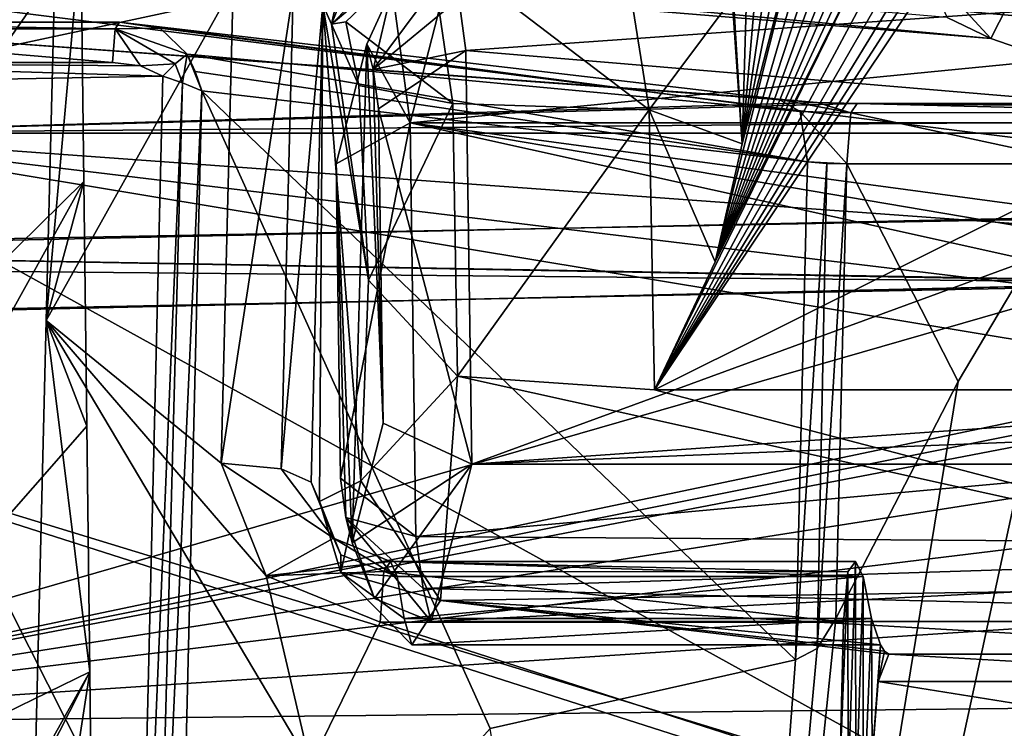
# Model space of a CAD drawing. Header units: millimetres. Extents: x -147 to 294, y -82 to 275.
# Tile 87 of 256: x 227.35 to 230.96, y 133.6 to 136.2. Entities that reach past the tile are written whole.
import ezdxf

# ---------------------------------------------------------------- set-up
doc = ezdxf.new("R2010")
doc.units = ezdxf.units.MM
doc.header["$LTSCALE"] = 67.506716
for name, color, linetype in [('1012', 7, 'CONTINUOUS'), ('1022', 7, 'CONTINUOUS'), ('1023', 7, 'CONTINUOUS'), ('1033', 7, 'CONTINUOUS'), ('1035', 7, 'CONTINUOUS'), ('1042', 7, 'CONTINUOUS'), ('1043', 7, 'CONTINUOUS'), ('1044', 7, 'CONTINUOUS'), ('1045', 7, 'CONTINUOUS'), ('1046', 7, 'CONTINUOUS'), ('1047', 7, 'CONTINUOUS'), ('1048', 7, 'CONTINUOUS'), ('1089', 7, 'CONTINUOUS'), ('1090', 7, 'CONTINUOUS'), ('1091', 7, 'CONTINUOUS'), ('1092', 7, 'CONTINUOUS'), ('1093', 7, 'CONTINUOUS'), ('1102', 7, 'CONTINUOUS'), ('1182', 7, 'CONTINUOUS'), ('1199', 7, 'CONTINUOUS'), ('1200', 7, 'CONTINUOUS'), ('3160', 7, 'CONTINUOUS'), ('3162', 7, 'CONTINUOUS'), ('3256', 7, 'CONTINUOUS'), ('3270', 7, 'CONTINUOUS'), ('3401', 7, 'CONTINUOUS'), ('3406', 7, 'CONTINUOUS'), ('3407', 7, 'CONTINUOUS'), ('3412', 7, 'CONTINUOUS'), ('3413', 7, 'CONTINUOUS'), ('3479', 7, 'CONTINUOUS'), ('3509', 7, 'CONTINUOUS'), ('3510', 7, 'CONTINUOUS'), ('3516', 7, 'CONTINUOUS'), ('3517', 7, 'CONTINUOUS'), ('3518', 7, 'CONTINUOUS'), ('3519', 7, 'CONTINUOUS'), ('3522', 7, 'CONTINUOUS'), ('3523', 7, 'CONTINUOUS'), ('3524', 7, 'CONTINUOUS'), ('3525', 7, 'CONTINUOUS'), ('3526', 7, 'CONTINUOUS'), ('3538', 7, 'CONTINUOUS'), ('3850', 7, 'CONTINUOUS'), ('3852', 7, 'CONTINUOUS'), ('3853', 7, 'CONTINUOUS'), ('3854', 7, 'CONTINUOUS'), ('3855', 7, 'CONTINUOUS'), ('779', 7, 'CONTINUOUS'), ('966', 7, 'CONTINUOUS'), ('967', 7, 'CONTINUOUS')]:
    doc.layers.add(name, color=color, linetype=linetype)

msp = doc.modelspace()

# ---------------------------------------------------------------- linework, layer by layer
at = {"layer": '1012', "linetype": 'CONTINUOUS'}
msp.add_3dface([(226.1989, 133.7276, -27.5522), (227.43, 132.9502, -27.0144), (226.8526, 133.3698, -27.6966), (226.1989, 133.7276, -27.5522)], dxfattribs=at)
at = {"layer": '1022', "linetype": 'CONTINUOUS'}
for points in [[(232.0989, 135.4898, -51.3636), (225.1132, 135.3587, -49.7493), (232.0988, 135.2338, -51.3641), (232.0989, 135.4898, -51.3636)], [(231.8743, 135.2353, -51.3396), (225.1132, 135.3587, -49.7493), (225.0114, 135.0968, -49.7112), (231.8743, 135.2353, -51.3396)], [(232.0988, 135.2338, -51.3641), (225.1132, 135.3587, -49.7493), (231.9866, 135.2346, -51.352), (232.0988, 135.2338, -51.3641)], [(231.9866, 135.2346, -51.352), (225.1132, 135.3587, -49.7493), (231.8743, 135.2353, -51.3396), (231.9866, 135.2346, -51.352)]]:
    msp.add_3dface(points, dxfattribs=at)
at = {"layer": '1023', "linetype": 'CONTINUOUS'}
for points in [[(228.4423, 138.7405, -50.744), (224.9092, 138.6337, -49.6939), (225.1132, 135.3587, -49.7493), (228.4423, 138.7405, -50.744)], [(228.4423, 138.7405, -50.744), (225.1132, 135.3587, -49.7493), (232.0989, 135.4898, -51.3636), (228.4423, 138.7405, -50.744)], [(232.0989, 135.4898, -51.3636), (232.0991, 136.6153, -51.3617), (228.4423, 138.7405, -50.744), (232.0989, 135.4898, -51.3636)]]:
    msp.add_3dface(points, dxfattribs=at)
at = {"layer": '1033', "linetype": 'CONTINUOUS'}
for points in [[(231.8211, 132.8089, -30.1456), (229.8333, 129.0468, -30.8096), (231.697, 135.8641, -30.1191), (231.8211, 132.8089, -30.1456)], [(231.697, 135.8641, -30.1191), (229.8333, 129.0468, -30.8096), (231.2672, 135.6742, -30.2174), (231.697, 135.8641, -30.1191)], [(231.2672, 135.6742, -30.2174), (229.8333, 129.0468, -30.8096), (230.7925, 134.8757, -30.3617), (231.2672, 135.6742, -30.2174)], [(230.7925, 134.8757, -30.3617), (229.8333, 129.0468, -30.8096), (230.3448, 134.006, -30.5261), (230.7925, 134.8757, -30.3617)], [(230.3448, 134.006, -30.5261), (229.8333, 129.0468, -30.8096), (230.2764, 133.8957, -30.5532), (230.3448, 134.006, -30.5261)], [(230.2764, 133.8957, -30.5532), (229.8333, 129.0468, -30.8096), (230.197, 133.8539, -30.584), (230.2764, 133.8957, -30.5532)], [(230.197, 133.8539, -30.584), (229.8333, 129.0468, -30.8096), (229.0767, 133.6019, -31.1119), (230.197, 133.8539, -30.584)]]:
    msp.add_3dface(points, dxfattribs=at)
at = {"layer": '1035', "linetype": 'CONTINUOUS'}
for points in [[(231.8211, 132.8089, -30.1456), (234.3458, 134.4748, -30.0247), (226.4347, 135.7877, -28.8869), (231.8211, 132.8089, -30.1456)], [(226.4347, 135.7877, -28.8869), (234.3458, 134.4748, -30.0247), (241.5995, 133.9568, -30.9088), (226.4347, 135.7877, -28.8869)], [(229.8333, 129.0468, -30.8096), (231.8211, 132.8089, -30.1456), (226.4347, 135.7877, -28.8869), (229.8333, 129.0468, -30.8096)], [(227.067, 133.9568, -29.3785), (229.8333, 129.0468, -30.8096), (226.4347, 135.7877, -28.8869), (227.067, 133.9568, -29.3785)], [(242.3202, 135.7877, -30.5596), (226.4347, 135.7877, -28.8869), (242.1171, 134.6476, -30.8029), (242.3202, 135.7877, -30.5596)], [(242.1171, 134.6476, -30.8029), (226.4347, 135.7877, -28.8869), (241.5995, 133.9568, -30.9088), (242.1171, 134.6476, -30.8029)], [(226.8707, 123.5342, -31.7774), (227.479, 123.5476, -31.8383), (227.067, 133.9568, -29.3785), (226.8707, 123.5342, -31.7774)], [(228.0921, 123.561, -31.8998), (229.8333, 129.0468, -30.8096), (227.067, 133.9568, -29.3785), (228.0921, 123.561, -31.8998)], [(227.479, 123.5476, -31.8383), (228.0921, 123.561, -31.8998), (227.067, 133.9568, -29.3785), (227.479, 123.5476, -31.8383)]]:
    msp.add_3dface(points, dxfattribs=at)
at = {"layer": '1042', "linetype": 'CONTINUOUS'}
for points in [[(226.2296, 136.0469, -30.8377), (227.8768, 135.9959, -31.0236), (226.0173, 135.9618, -30.8361), (226.2296, 136.0469, -30.8377)], [(227.7954, 136.0349, -31.0055), (227.8768, 135.9959, -31.0236), (226.2296, 136.0469, -30.8377), (227.7954, 136.0349, -31.0055)], [(227.6927, 136.0469, -30.9918), (227.7954, 136.0349, -31.0055), (226.2296, 136.0469, -30.8377), (227.6927, 136.0469, -30.9918)], [(227.8768, 135.9959, -31.0236), (227.7779, 131.8717, -32.0164), (226.0173, 135.9618, -30.8361), (227.8768, 135.9959, -31.0236)], [(226.0173, 135.9618, -30.8361), (227.7779, 131.8717, -32.0164), (225.9239, 135.7568, -30.8761), (226.0173, 135.9618, -30.8361)], [(227.7779, 131.8717, -32.0164), (226.9144, 127.968, -32.8751), (225.9239, 135.7568, -30.8761), (227.7779, 131.8717, -32.0164)]]:
    msp.add_3dface(points, dxfattribs=at)
at = {"layer": '1043', "linetype": 'CONTINUOUS'}
for points in [[(227.7779, 131.8717, -32.0164), (227.8768, 135.9959, -31.0236), (227.9495, 135.9718, -31.0279), (227.7779, 131.8717, -32.0164)], [(227.8463, 132.1158, -31.9577), (227.7779, 131.8717, -32.0164), (227.9495, 135.9718, -31.0279), (227.8463, 132.1158, -31.9577)], [(228.0198, 135.9421, -31.0152), (227.8463, 132.1158, -31.9577), (227.9495, 135.9718, -31.0279), (228.0198, 135.9421, -31.0152)], [(227.9329, 132.3228, -31.8865), (227.8463, 132.1158, -31.9577), (228.0198, 135.9421, -31.0152), (227.9329, 132.3228, -31.8865)]]:
    msp.add_3dface(points, dxfattribs=at)
at = {"layer": '1044', "linetype": 'CONTINUOUS'}
for points in [[(229.0767, 133.6019, -31.1119), (227.9329, 132.3228, -31.8865), (228.0198, 135.9421, -31.0152), (229.0767, 133.6019, -31.1119)], [(230.197, 133.8539, -30.584), (229.0767, 133.6019, -31.1119), (228.0198, 135.9421, -31.0152), (230.197, 133.8539, -30.584)], [(230.197, 133.8539, -30.584), (228.0198, 135.9421, -31.0152), (230.2409, 135.6823, -30.1439), (230.197, 133.8539, -30.584)]]:
    msp.add_3dface(points, dxfattribs=at)
at = {"layer": '1045', "linetype": 'CONTINUOUS'}
for points in [[(230.197, 133.8539, -30.584), (230.2409, 135.6823, -30.1439), (230.3116, 135.6763, -30.1255), (230.197, 133.8539, -30.584)], [(230.2764, 133.8957, -30.5532), (230.197, 133.8539, -30.584), (230.3116, 135.6763, -30.1255), (230.2764, 133.8957, -30.5532)], [(230.3849, 135.6742, -30.1245), (230.2764, 133.8957, -30.5532), (230.3116, 135.6763, -30.1255), (230.3849, 135.6742, -30.1245)], [(230.3448, 134.006, -30.5261), (230.2764, 133.8957, -30.5532), (230.3849, 135.6742, -30.1245), (230.3448, 134.006, -30.5261)]]:
    msp.add_3dface(points, dxfattribs=at)
at = {"layer": '1046', "linetype": 'CONTINUOUS'}
for points in [[(230.7925, 134.8757, -30.3617), (230.3448, 134.006, -30.5261), (230.3849, 135.6742, -30.1245), (230.7925, 134.8757, -30.3617)], [(231.2672, 135.6742, -30.2174), (230.7925, 134.8757, -30.3617), (230.3849, 135.6742, -30.1245), (231.2672, 135.6742, -30.2174)]]:
    msp.add_3dface(points, dxfattribs=at)
at = {"layer": '1047', "linetype": 'CONTINUOUS'}
for points in [[(230.4226, 135.8956, -29.7659), (231.697, 135.8641, -30.1191), (230.3994, 135.862, -29.9862), (230.4226, 135.8956, -29.7659)], [(232.5699, 135.8956, -29.992), (231.697, 135.8641, -30.1191), (230.4226, 135.8956, -29.7659), (232.5699, 135.8956, -29.992)], [(231.2672, 135.6742, -30.2174), (230.3849, 135.6742, -30.1245), (230.3994, 135.862, -29.9862), (231.2672, 135.6742, -30.2174)], [(231.697, 135.8641, -30.1191), (231.2672, 135.6742, -30.2174), (230.3994, 135.862, -29.9862), (231.697, 135.8641, -30.1191)]]:
    msp.add_3dface(points, dxfattribs=at)
at = {"layer": '1048', "linetype": 'CONTINUOUS'}
for points in [[(226.2548, 136.1945, -30.5986), (226.4347, 135.7877, -28.8869), (230.2761, 135.8997, -29.768), (226.2548, 136.1945, -30.5986)], [(227.7179, 136.1945, -30.7527), (226.2548, 136.1945, -30.5986), (230.1346, 135.9118, -29.8046), (227.7179, 136.1945, -30.7527)], [(230.1346, 135.9118, -29.8046), (226.2548, 136.1945, -30.5986), (230.2761, 135.8997, -29.768), (230.1346, 135.9118, -29.8046)], [(226.4347, 135.7877, -28.8869), (230.4226, 135.8956, -29.7659), (230.2761, 135.8997, -29.768), (226.4347, 135.7877, -28.8869)], [(226.4347, 135.7877, -28.8869), (234.3482, 135.8539, -30.0018), (230.4226, 135.8956, -29.7659), (226.4347, 135.7877, -28.8869)], [(234.3482, 135.8539, -30.0018), (233.4594, 135.8643, -29.9527), (230.4226, 135.8956, -29.7659), (234.3482, 135.8539, -30.0018)], [(233.4594, 135.8643, -29.9527), (232.5699, 135.8956, -29.992), (230.4226, 135.8956, -29.7659), (233.4594, 135.8643, -29.9527)], [(234.3482, 135.8539, -30.0018), (226.4347, 135.7877, -28.8869), (242.3202, 135.7877, -30.5596), (234.3482, 135.8539, -30.0018)]]:
    msp.add_3dface(points, dxfattribs=at)
at = {"layer": '1089', "linetype": 'CONTINUOUS'}
for points in [[(227.6927, 136.0469, -30.9918), (226.2296, 136.0469, -30.8377), (226.239, 136.1703, -30.7485), (227.6927, 136.0469, -30.9918)], [(226.239, 136.1703, -30.7485), (226.2548, 136.1945, -30.5986), (227.7021, 136.1703, -30.9025), (226.239, 136.1703, -30.7485)], [(227.6927, 136.0469, -30.9918), (226.239, 136.1703, -30.7485), (227.7021, 136.1703, -30.9025), (227.6927, 136.0469, -30.9918)], [(226.2548, 136.1945, -30.5986), (227.7179, 136.1945, -30.7527), (227.7021, 136.1703, -30.9025), (226.2548, 136.1945, -30.5986)]]:
    msp.add_3dface(points, dxfattribs=at)
at = {"layer": '1090', "linetype": 'CONTINUOUS'}
for points in [[(227.7954, 136.0349, -31.0055), (227.6927, 136.0469, -30.9918), (227.7021, 136.1703, -30.9025), (227.7954, 136.0349, -31.0055)], [(227.7021, 136.1703, -30.9025), (227.7179, 136.1945, -30.7527), (227.8672, 136.1726, -30.8687), (227.7021, 136.1703, -30.9025)], [(227.966, 136.0772, -30.9674), (227.7021, 136.1703, -30.9025), (227.8672, 136.1726, -30.8687), (227.966, 136.0772, -30.9674)], [(227.7954, 136.0349, -31.0055), (227.7021, 136.1703, -30.9025), (227.9228, 136.042, -31.0054), (227.7954, 136.0349, -31.0055)], [(227.9228, 136.042, -31.0054), (227.7021, 136.1703, -30.9025), (227.966, 136.0772, -30.9674), (227.9228, 136.042, -31.0054)], [(227.8768, 135.9959, -31.0236), (227.7954, 136.0349, -31.0055), (227.9228, 136.042, -31.0054), (227.8768, 135.9959, -31.0236)]]:
    msp.add_3dface(points, dxfattribs=at)
at = {"layer": '1091', "linetype": 'CONTINUOUS'}
for points in [[(227.9495, 135.9718, -31.0279), (227.9228, 136.042, -31.0054), (227.966, 136.0772, -30.9674), (227.9495, 135.9718, -31.0279)], [(228.0198, 135.9421, -31.0152), (227.9495, 135.9718, -31.0279), (227.966, 136.0772, -30.9674), (228.0198, 135.9421, -31.0152)], [(228.0198, 135.9421, -31.0152), (227.966, 136.0772, -30.9674), (227.9955, 136.0138, -30.9988), (228.0198, 135.9421, -31.0152)], [(227.9495, 135.9718, -31.0279), (227.8768, 135.9959, -31.0236), (227.9228, 136.042, -31.0054), (227.9495, 135.9718, -31.0279)]]:
    msp.add_3dface(points, dxfattribs=at)
at = {"layer": '1092', "linetype": 'CONTINUOUS'}
for points in [[(227.7179, 136.1945, -30.7527), (230.1346, 135.9118, -29.8046), (230.2138, 135.8669, -30.0199), (227.7179, 136.1945, -30.7527)], [(227.8672, 136.1726, -30.8687), (227.7179, 136.1945, -30.7527), (230.2138, 135.8669, -30.0199), (227.8672, 136.1726, -30.8687)], [(227.966, 136.0772, -30.9674), (227.8672, 136.1726, -30.8687), (230.2138, 135.8669, -30.0199), (227.966, 136.0772, -30.9674)], [(227.966, 136.0772, -30.9674), (230.2409, 135.6823, -30.1439), (227.9955, 136.0138, -30.9988), (227.966, 136.0772, -30.9674)], [(230.2409, 135.6823, -30.1439), (227.966, 136.0772, -30.9674), (230.2138, 135.8669, -30.0199), (230.2409, 135.6823, -30.1439)], [(230.2409, 135.6823, -30.1439), (228.0198, 135.9421, -31.0152), (227.9955, 136.0138, -30.9988), (230.2409, 135.6823, -30.1439)]]:
    msp.add_3dface(points, dxfattribs=at)
at = {"layer": '1093', "linetype": 'CONTINUOUS'}
for points in [[(230.3994, 135.862, -29.9862), (230.1346, 135.9118, -29.8046), (230.2761, 135.8997, -29.768), (230.3994, 135.862, -29.9862)], [(230.1346, 135.9118, -29.8046), (230.3994, 135.862, -29.9862), (230.2138, 135.8669, -30.0199), (230.1346, 135.9118, -29.8046)], [(230.4226, 135.8956, -29.7659), (230.3994, 135.862, -29.9862), (230.2761, 135.8997, -29.768), (230.4226, 135.8956, -29.7659)], [(230.3849, 135.6742, -30.1245), (230.2409, 135.6823, -30.1439), (230.2138, 135.8669, -30.0199), (230.3849, 135.6742, -30.1245)], [(230.3994, 135.862, -29.9862), (230.3849, 135.6742, -30.1245), (230.2138, 135.8669, -30.0199), (230.3994, 135.862, -29.9862)], [(230.2409, 135.6823, -30.1439), (230.3849, 135.6742, -30.1245), (230.3116, 135.6763, -30.1255), (230.2409, 135.6823, -30.1439)]]:
    msp.add_3dface(points, dxfattribs=at)
at = {"layer": '1102', "linetype": 'CONTINUOUS'}
for points in [[(231.8743, 135.2353, -51.3396), (225.0114, 135.0968, -49.7112), (231.802, 133.0199, -51.3352), (231.8743, 135.2353, -51.3396)], [(225.0114, 135.0968, -49.7112), (224.888, 128.37, -49.6451), (231.5015, 128.6408, -51.3064), (225.0114, 135.0968, -49.7112)], [(225.0114, 135.0968, -49.7112), (231.5015, 128.6408, -51.3064), (231.5021, 133.0188, -51.2989), (225.0114, 135.0968, -49.7112)], [(231.802, 133.0199, -51.3352), (225.0114, 135.0968, -49.7112), (231.5021, 133.0188, -51.2989), (231.802, 133.0199, -51.3352)]]:
    msp.add_3dface(points, dxfattribs=at)
at = {"layer": '1182', "linetype": 'CONTINUOUS'}
for points in [[(231.6499, 135.2388, -53.3269), (227.4728, 38.901, -52.5314), (223.5, 135.0511, -51.271), (231.6499, 135.2388, -53.3269)], [(231.7696, 135.2381, -53.3402), (227.4728, 38.901, -52.5314), (231.6499, 135.2388, -53.3269), (231.7696, 135.2381, -53.3402)], [(231.8893, 135.2373, -53.3531), (227.4728, 38.901, -52.5314), (231.7696, 135.2381, -53.3402), (231.8893, 135.2373, -53.3531)], [(231.889, 133.4929, -53.3561), (227.4728, 38.901, -52.5314), (231.8893, 135.2373, -53.3531), (231.889, 133.4929, -53.3561)], [(227.4728, 38.901, -52.5314), (223.5119, 38.8984, -50.6271), (223.5, 135.0511, -51.271), (227.4728, 38.901, -52.5314)]]:
    msp.add_3dface(points, dxfattribs=at)
at = {"layer": '1199', "linetype": 'CONTINUOUS'}
for points in [[(222.5688, 138.5321, -50.9133), (231.89, 138.7724, -53.3469), (223.6096, 135.3136, -51.3159), (222.5688, 138.5321, -50.9133)], [(223.6096, 135.3136, -51.3159), (231.89, 138.7724, -53.3469), (231.8897, 137.0878, -53.3499), (223.6096, 135.3136, -51.3159)], [(231.8894, 135.4933, -53.3526), (223.6096, 135.3136, -51.3159), (231.8897, 137.0878, -53.3499), (231.8894, 135.4933, -53.3526)]]:
    msp.add_3dface(points, dxfattribs=at)
at = {"layer": '1200', "linetype": 'CONTINUOUS'}
for points in [[(231.6499, 135.2388, -53.3269), (223.6096, 135.3136, -51.3159), (231.8894, 135.4933, -53.3526), (231.6499, 135.2388, -53.3269)], [(231.6499, 135.2388, -53.3269), (223.5, 135.0511, -51.271), (223.6096, 135.3136, -51.3159), (231.6499, 135.2388, -53.3269)]]:
    msp.add_3dface(points, dxfattribs=at)
at = {"layer": '3160', "linetype": 'CONTINUOUS'}
for points in [[(227.0745, 136.8537, -27.6217), (227.5765, 136.5096, -27.4517), (224.544, 134.4883, -27.7202), (227.0745, 136.8537, -27.6217)], [(224.544, 134.4883, -27.7202), (227.5765, 136.5096, -27.4517), (225.0041, 134.06, -27.5438), (224.544, 134.4883, -27.7202)], [(225.0041, 134.06, -27.5438), (227.5765, 136.5096, -27.4517), (225.5525, 133.6043, -27.3427), (225.0041, 134.06, -27.5438)], [(225.5525, 133.6043, -27.3427), (227.5765, 136.5096, -27.4517), (227.5878, 135.61, -27.2825), (225.5525, 133.6043, -27.3427)], [(226.2117, 133.1274, -27.1169), (225.5525, 133.6043, -27.3427), (227.5878, 135.61, -27.2825), (226.2117, 133.1274, -27.1169)], [(227.5988, 134.712, -27.117), (226.2117, 133.1274, -27.1169), (227.5878, 135.61, -27.2825), (227.5988, 134.712, -27.117)], [(227.6094, 133.8102, -26.9552), (226.2117, 133.1274, -27.1169), (227.5988, 134.712, -27.117), (227.6094, 133.8102, -26.9552)], [(227.0125, 132.6382, -26.869), (226.2117, 133.1274, -27.1169), (227.6094, 133.8102, -26.9552), (227.0125, 132.6382, -26.869)], [(227.6196, 132.8995, -26.7974), (227.0125, 132.6382, -26.869), (227.6094, 133.8102, -26.9552), (227.6196, 132.8995, -26.7974)]]:
    msp.add_3dface(points, dxfattribs=at)
at = {"layer": '3162', "linetype": 'CONTINUOUS'}
for points in [[(227.5765, 136.5096, -27.4517), (227.4904, 136.7547, -28.4403), (227.4494, 135.0999, -28.8292), (227.5765, 136.5096, -27.4517)], [(227.5878, 135.61, -27.2825), (227.5765, 136.5096, -27.4517), (227.4494, 135.0999, -28.8292), (227.5878, 135.61, -27.2825)], [(227.5988, 134.712, -27.117), (227.5878, 135.61, -27.2825), (227.4494, 135.0999, -28.8292), (227.5988, 134.712, -27.117)], [(227.4084, 133.4522, -29.2191), (227.6094, 133.8102, -26.9552), (227.4494, 135.0999, -28.8292), (227.4084, 133.4522, -29.2191)], [(227.6094, 133.8102, -26.9552), (227.5988, 134.712, -27.117), (227.4494, 135.0999, -28.8292), (227.6094, 133.8102, -26.9552)], [(227.5129, 133.1814, -28.0214), (227.6094, 133.8102, -26.9552), (227.4084, 133.4522, -29.2191), (227.5129, 133.1814, -28.0214)], [(227.6196, 132.8995, -26.7974), (227.6094, 133.8102, -26.9552), (227.5129, 133.1814, -28.0214), (227.6196, 132.8995, -26.7974)]]:
    msp.add_3dface(points, dxfattribs=at)
at = {"layer": '3256', "linetype": 'CONTINUOUS'}
for points in [[(222.8392, 136.8851, -26.9854), (222.8952, 136.7908, -26.9624), (230.9129, 136.1347, -24.7715), (222.8392, 136.8851, -26.9854)], [(230.7531, 136.2113, -24.7867), (222.8392, 136.8851, -26.9854), (230.9129, 136.1347, -24.7715), (230.7531, 136.2113, -24.7867)], [(222.8952, 136.7908, -26.9624), (225.705, 133.6187, -25.8615), (232.5113, 135.5808, -24.6857), (222.8952, 136.7908, -26.9624)], [(230.9129, 136.1347, -24.7715), (222.8952, 136.7908, -26.9624), (232.5113, 135.5808, -24.6857), (230.9129, 136.1347, -24.7715)], [(232.5113, 135.5808, -24.6857), (225.705, 133.6187, -25.8615), (234.1418, 135.3887, -24.7277), (232.5113, 135.5808, -24.6857)], [(234.1418, 135.3887, -24.7277), (225.705, 133.6187, -25.8615), (234.5197, 135.3864, -24.7566), (234.1418, 135.3887, -24.7277)], [(225.705, 133.6187, -25.8615), (234.8967, 135.3854, -24.7927), (234.5197, 135.3864, -24.7566), (225.705, 133.6187, -25.8615)], [(234.897, 135.0608, -24.7899), (234.8967, 135.3854, -24.7927), (225.705, 133.6187, -25.8615), (234.897, 135.0608, -24.7899)], [(234.8973, 134.7371, -24.7868), (234.897, 135.0608, -24.7899), (225.705, 133.6187, -25.8615), (234.8973, 134.7371, -24.7868)], [(234.8978, 134.2258, -24.7817), (234.8973, 134.7371, -24.7868), (225.705, 133.6187, -25.8615), (234.8978, 134.2258, -24.7817)], [(234.8984, 133.7181, -24.7759), (234.8978, 134.2258, -24.7817), (225.705, 133.6187, -25.8615), (234.8984, 133.7181, -24.7759)], [(229.3065, 131.7872, -24.9394), (234.8984, 133.7181, -24.7759), (225.705, 133.6187, -25.8615), (229.3065, 131.7872, -24.9394)], [(234.8994, 132.9645, -24.767), (234.8984, 133.7181, -24.7759), (229.3065, 131.7872, -24.9394), (234.8994, 132.9645, -24.767)]]:
    msp.add_3dface(points, dxfattribs=at)
at = {"layer": '3270', "linetype": 'CONTINUOUS'}
for points in [[(229.3065, 131.7872, -24.9394), (222.8952, 136.7908, -26.9624), (222.7857, 136.699, -27.0746), (229.3065, 131.7872, -24.9394)], [(229.3065, 131.7872, -24.9394), (225.705, 133.6187, -25.8615), (222.8952, 136.7908, -26.9624), (229.3065, 131.7872, -24.9394)], [(222.7614, 136.6437, -27.2435), (229.2645, 131.5662, -25.0522), (222.7857, 136.699, -27.0746), (222.7614, 136.6437, -27.2435)], [(229.2645, 131.5662, -25.0522), (229.3065, 131.7872, -24.9394), (222.7857, 136.699, -27.0746), (229.2645, 131.5662, -25.0522)], [(229.2645, 131.5662, -25.0522), (222.7614, 136.6437, -27.2435), (224.0334, 134.8834, -26.7494), (229.2645, 131.5662, -25.0522)], [(229.2645, 131.5662, -25.0522), (224.0334, 134.8834, -26.7494), (225.6609, 133.3441, -26.1687), (229.2645, 131.5662, -25.0522)]]:
    msp.add_3dface(points, dxfattribs=at)
at = {"layer": '3401', "linetype": 'CONTINUOUS'}
for points in [[(230.0387, 137.04, -26.0459), (230.1108, 137.0004, -26.0645), (230.0012, 135.7477, -26.4023), (230.0387, 137.04, -26.0459)], [(230.1108, 137.0004, -26.0645), (230.178, 136.9643, -26.0816), (230.0012, 135.7477, -26.4023), (230.1108, 137.0004, -26.0645)], [(230.178, 136.9643, -26.0816), (230.2407, 136.9314, -26.0974), (230.0012, 135.7477, -26.4023), (230.178, 136.9643, -26.0816)], [(230.2407, 136.9314, -26.0974), (230.2992, 136.9014, -26.1119), (230.0012, 135.7477, -26.4023), (230.2407, 136.9314, -26.0974)], [(230.2992, 136.9014, -26.1119), (230.3538, 136.874, -26.1253), (229.9018, 135.3147, -26.5125), (230.2992, 136.9014, -26.1119)], [(230.0012, 135.7477, -26.4023), (230.2992, 136.9014, -26.1119), (229.9018, 135.3147, -26.5125), (230.0012, 135.7477, -26.4023)], [(230.3538, 136.874, -26.1253), (230.4047, 136.8488, -26.1377), (229.9018, 135.3147, -26.5125), (230.3538, 136.874, -26.1253)], [(230.4047, 136.8488, -26.1377), (230.4522, 136.8258, -26.1491), (229.9018, 135.3147, -26.5125), (230.4047, 136.8488, -26.1377)], [(230.4522, 136.8258, -26.1491), (230.4964, 136.8047, -26.1597), (229.9018, 135.3147, -26.5125), (230.4522, 136.8258, -26.1491)], [(230.4964, 136.8047, -26.1597), (230.5377, 136.7853, -26.1694), (229.9018, 135.3147, -26.5125), (230.4964, 136.8047, -26.1597)], [(230.5377, 136.7853, -26.1694), (230.5762, 136.7675, -26.1784), (229.9018, 135.3147, -26.5125), (230.5377, 136.7853, -26.1694)], [(230.6121, 136.7512, -26.1868), (230.6829, 136.7195, -26.203), (229.6792, 134.8447, -26.6202), (230.6121, 136.7512, -26.1868)], [(229.9018, 135.3147, -26.5125), (230.6121, 136.7512, -26.1868), (229.6792, 134.8447, -26.6202), (229.9018, 135.3147, -26.5125)], [(230.5762, 136.7675, -26.1784), (230.6121, 136.7512, -26.1868), (229.9018, 135.3147, -26.5125), (230.5762, 136.7675, -26.1784)], [(230.6829, 136.7195, -26.203), (230.7436, 136.693, -26.2168), (229.6792, 134.8447, -26.6202), (230.6829, 136.7195, -26.203)], [(230.7436, 136.693, -26.2168), (230.7956, 136.6708, -26.2285), (229.6792, 134.8447, -26.6202), (230.7436, 136.693, -26.2168)], [(230.7956, 136.6708, -26.2285), (230.8402, 136.6521, -26.2384), (229.6792, 134.8447, -26.6202), (230.7956, 136.6708, -26.2285)], [(230.8402, 136.6521, -26.2384), (230.8785, 136.6363, -26.2468), (229.6792, 134.8447, -26.6202), (230.8402, 136.6521, -26.2384)], [(230.8785, 136.6363, -26.2468), (232.3734, 136.19, -26.5287), (229.6792, 134.8447, -26.6202), (230.8785, 136.6363, -26.2468)], [(229.6792, 134.8447, -26.6202), (232.3734, 136.19, -26.5287), (232.4905, 134.8447, -26.9162), (229.6792, 134.8447, -26.6202)], [(236.5919, 134.1245, -27.5489), (236.5559, 132.8531, -27.8996), (230.0755, 130.942, -27.7502), (236.5919, 134.1245, -27.5489)], [(232.627, 132.8531, -27.4859), (236.5919, 134.1245, -27.5489), (230.0755, 130.942, -27.7502), (232.627, 132.8531, -27.4859)]]:
    msp.add_3dface(points, dxfattribs=at)
at = {"layer": '3406', "linetype": 'CONTINUOUS'}
msp.add_3dface([(230.9129, 136.1347, -24.7715), (232.5113, 135.5808, -24.6857), (230.9736, 136.2547, -24.817), (230.9129, 136.1347, -24.7715)], dxfattribs=at)
at = {"layer": '3407', "linetype": 'CONTINUOUS'}
for points in [[(230.7531, 136.2113, -24.7867), (230.9129, 136.1347, -24.7715), (230.6625, 136.4077, -24.8461), (230.7531, 136.2113, -24.7867)], [(230.9129, 136.1347, -24.7715), (230.9736, 136.2547, -24.817), (230.6625, 136.4077, -24.8461), (230.9129, 136.1347, -24.7715)]]:
    msp.add_3dface(points, dxfattribs=at)
at = {"layer": '3412', "linetype": 'CONTINUOUS'}
for points in [[(230.0387, 137.04, -26.0459), (230.0012, 135.7477, -26.4023), (229.906, 137.3346, -27.2065), (230.0387, 137.04, -26.0459)], [(229.906, 137.3346, -27.2065), (230.0012, 135.7477, -26.4023), (229.9641, 136.2815, -26.7177), (229.906, 137.3346, -27.2065)]]:
    msp.add_3dface(points, dxfattribs=at)
at = {"layer": '3413', "linetype": 'CONTINUOUS'}
for points in [[(229.5628, 136.4883, -27.5853), (229.9641, 136.2815, -26.7177), (229.6606, 135.8733, -26.7553), (229.5628, 136.4883, -27.5853)], [(229.9641, 136.2815, -26.7177), (230.0012, 135.7477, -26.4023), (229.6606, 135.8733, -26.7553), (229.9641, 136.2815, -26.7177)], [(230.0012, 135.7477, -26.4023), (229.9018, 135.3147, -26.5125), (229.6606, 135.8733, -26.7553), (230.0012, 135.7477, -26.4023)], [(229.9018, 135.3147, -26.5125), (229.6792, 134.8447, -26.6202), (229.6606, 135.8733, -26.7553), (229.9018, 135.3147, -26.5125)]]:
    msp.add_3dface(points, dxfattribs=at)
at = {"layer": '3479', "linetype": 'CONTINUOUS'}
for points in [[(227.4494, 135.0999, -28.8292), (227.4904, 136.7547, -28.4403), (228.1348, 136.3277, -28.6096), (227.4494, 135.0999, -28.8292)], [(228.0914, 134.576, -29.0214), (227.4494, 135.0999, -28.8292), (228.1348, 136.3277, -28.6096), (228.0914, 134.576, -29.0214)], [(227.4084, 133.4522, -29.2191), (227.4494, 135.0999, -28.8292), (228.4188, 133.4681, -29.3198), (227.4084, 133.4522, -29.2191)], [(228.256, 134.1631, -29.1369), (227.4494, 135.0999, -28.8292), (228.0914, 134.576, -29.0214), (228.256, 134.1631, -29.1369)], [(227.4494, 135.0999, -28.8292), (228.256, 134.1631, -29.1369), (228.4188, 133.4681, -29.3198), (227.4494, 135.0999, -28.8292)], [(228.256, 134.1631, -29.1369), (228.6737, 133.9921, -29.2215), (228.4188, 133.4681, -29.3198), (228.256, 134.1631, -29.1369)], [(228.6737, 133.9921, -29.2215), (230.3595, 133.4491, -29.5281), (228.4188, 133.4681, -29.3198), (228.6737, 133.9921, -29.2215)], [(230.3729, 133.9921, -29.4005), (230.3595, 133.4491, -29.5281), (228.6737, 133.9921, -29.2215), (230.3729, 133.9921, -29.4005)]]:
    msp.add_3dface(points, dxfattribs=at)
at = {"layer": '3509', "linetype": 'CONTINUOUS'}
for points in [[(230.5382, 133.8752, -28.0552), (232.2919, 133.7748, -28.5657), (230.4992, 133.7745, -28.3767), (230.5382, 133.8752, -28.0552)], [(232.3289, 133.8752, -28.2438), (232.2919, 133.7748, -28.5657), (230.5382, 133.8752, -28.0552), (232.3289, 133.8752, -28.2438)], [(230.4992, 133.7745, -28.3767), (232.2713, 133.4908, -28.7499), (230.4778, 133.4908, -28.5611), (230.4992, 133.7745, -28.3767)], [(232.2919, 133.7748, -28.5657), (232.2713, 133.4908, -28.7499), (230.4992, 133.7745, -28.3767), (232.2919, 133.7748, -28.5657)]]:
    msp.add_3dface(points, dxfattribs=at)
at = {"layer": '3510', "linetype": 'CONTINUOUS'}
for points in [[(229.5628, 136.4883, -27.5853), (229.6606, 135.8733, -26.7553), (228.8538, 136.4883, -27.5106), (229.5628, 136.4883, -27.5853)], [(228.8538, 136.4883, -27.5106), (229.6606, 135.8733, -26.7553), (228.9399, 135.8959, -26.6931), (228.8538, 136.4883, -27.5106)], [(228.9399, 135.8959, -26.6931), (229.6606, 135.8733, -26.7553), (228.957, 134.8959, -26.5309), (228.9399, 135.8959, -26.6931)], [(229.6606, 135.8733, -26.7553), (229.6792, 134.8447, -26.6202), (228.957, 134.8959, -26.5309), (229.6606, 135.8733, -26.7553)], [(228.957, 134.8959, -26.5309), (232.4317, 134.1261, -27.4118), (228.8949, 134.072, -27.1205), (228.957, 134.8959, -26.5309)], [(229.6792, 134.8447, -26.6202), (232.4317, 134.1261, -27.4118), (228.957, 134.8959, -26.5309), (229.6792, 134.8447, -26.6202)], [(229.6792, 134.8447, -26.6202), (232.4905, 134.8447, -26.9162), (232.4317, 134.1261, -27.4118), (229.6792, 134.8447, -26.6202)], [(228.7357, 134.1603, -28.632), (228.7614, 134.0063, -28.3882), (230.4443, 134.1603, -28.8119), (228.7357, 134.1603, -28.632)], [(230.4443, 134.1603, -28.8119), (228.7614, 134.0063, -28.3882), (230.4748, 134.0064, -28.5686), (230.4443, 134.1603, -28.8119)], [(232.4317, 134.1261, -27.4118), (232.3289, 133.8752, -28.2438), (228.8949, 134.072, -27.1205), (232.4317, 134.1261, -27.4118)], [(228.79, 133.9094, -28.1169), (228.8949, 134.072, -27.1205), (230.5083, 133.9094, -28.2978), (228.79, 133.9094, -28.1169)], [(232.3289, 133.8752, -28.2438), (230.5382, 133.8752, -28.0552), (228.8949, 134.072, -27.1205), (232.3289, 133.8752, -28.2438)], [(228.8949, 134.072, -27.1205), (230.5382, 133.8752, -28.0552), (230.5232, 133.8866, -28.1773), (228.8949, 134.072, -27.1205)], [(230.5083, 133.9094, -28.2978), (228.8949, 134.072, -27.1205), (230.5232, 133.8866, -28.1773), (230.5083, 133.9094, -28.2978)], [(228.7614, 134.0063, -28.3882), (228.79, 133.9094, -28.1169), (230.4748, 134.0064, -28.5686), (228.7614, 134.0063, -28.3882)], [(230.4748, 134.0064, -28.5686), (228.79, 133.9094, -28.1169), (230.5083, 133.9094, -28.2978), (230.4748, 134.0064, -28.5686)]]:
    msp.add_3dface(points, dxfattribs=at)
at = {"layer": '3516', "linetype": 'CONTINUOUS'}
for points in [[(228.0914, 134.576, -29.0214), (228.1348, 136.3277, -28.6096), (228.3547, 136.3075, -28.5468), (228.0914, 134.576, -29.0214)], [(228.0914, 134.576, -29.0214), (228.3547, 136.3075, -28.5468), (228.3113, 134.5558, -28.9586), (228.0914, 134.576, -29.0214)], [(228.3547, 136.3075, -28.5468), (228.4637, 136.2587, -28.3507), (228.3113, 134.5558, -28.9586), (228.3547, 136.3075, -28.5468)], [(228.3113, 134.5558, -28.9586), (228.4637, 136.2587, -28.3507), (228.4204, 134.507, -28.7625), (228.3113, 134.5558, -28.9586)]]:
    msp.add_3dface(points, dxfattribs=at)
at = {"layer": '3517', "linetype": 'CONTINUOUS'}
for points in [[(228.256, 134.1631, -29.1369), (228.0914, 134.576, -29.0214), (228.5026, 134.3006, -28.8202), (228.256, 134.1631, -29.1369)], [(228.0914, 134.576, -29.0214), (228.3113, 134.5558, -28.9586), (228.5026, 134.3006, -28.8202), (228.0914, 134.576, -29.0214)], [(228.3113, 134.5558, -28.9586), (228.4204, 134.507, -28.7625), (228.5026, 134.3006, -28.8202), (228.3113, 134.5558, -28.9586)], [(228.7115, 134.2151, -28.8626), (228.256, 134.1631, -29.1369), (228.5026, 134.3006, -28.8202), (228.7115, 134.2151, -28.8626)], [(228.6877, 134.1783, -29.088), (228.256, 134.1631, -29.1369), (228.7115, 134.2151, -28.8626), (228.6877, 134.1783, -29.088)], [(228.6737, 133.9921, -29.2215), (228.256, 134.1631, -29.1369), (228.6877, 134.1783, -29.088), (228.6737, 133.9921, -29.2215)]]:
    msp.add_3dface(points, dxfattribs=at)
at = {"layer": '3518', "linetype": 'CONTINUOUS'}
for points in [[(228.6877, 134.1783, -29.088), (228.7115, 134.2151, -28.8626), (230.3885, 134.1779, -29.2668), (228.6877, 134.1783, -29.088)], [(230.3885, 134.1779, -29.2668), (228.7115, 134.2151, -28.8626), (230.4159, 134.2151, -29.042), (230.3885, 134.1779, -29.2668)], [(230.3729, 133.9921, -29.4005), (228.6737, 133.9921, -29.2215), (228.6877, 134.1783, -29.088), (230.3729, 133.9921, -29.4005)], [(230.3729, 133.9921, -29.4005), (228.6877, 134.1783, -29.088), (230.3885, 134.1779, -29.2668), (230.3729, 133.9921, -29.4005)]]:
    msp.add_3dface(points, dxfattribs=at)
at = {"layer": '3519', "linetype": 'CONTINUOUS'}
for points in [[(230.3885, 134.1779, -29.2668), (230.4159, 134.2151, -29.042), (230.3891, 133.3835, -29.2885), (230.3885, 134.1779, -29.2668)], [(230.4159, 134.2151, -29.042), (230.4176, 133.3106, -29.0582), (230.3891, 133.3835, -29.2885), (230.4159, 134.2151, -29.042)], [(230.4443, 134.1603, -28.8119), (230.4176, 133.3106, -29.0582), (230.4159, 134.2151, -29.042), (230.4443, 134.1603, -28.8119)], [(230.3595, 133.4491, -29.5281), (230.3729, 133.9921, -29.4005), (230.3885, 134.1779, -29.2668), (230.3595, 133.4491, -29.5281)], [(230.3595, 133.4491, -29.5281), (230.3885, 134.1779, -29.2668), (230.3891, 133.3835, -29.2885), (230.3595, 133.4491, -29.5281)], [(230.4446, 133.2603, -28.8391), (230.4176, 133.3106, -29.0582), (230.4443, 134.1603, -28.8119), (230.4446, 133.2603, -28.8391)], [(230.4446, 133.2603, -28.8391), (230.4443, 134.1603, -28.8119), (230.4748, 134.0064, -28.5686), (230.4446, 133.2603, -28.8391)], [(230.4778, 133.4908, -28.5611), (230.4446, 133.2603, -28.8391), (230.4748, 134.0064, -28.5686), (230.4778, 133.4908, -28.5611)], [(230.4778, 133.4908, -28.5611), (230.4748, 134.0064, -28.5686), (230.5083, 133.9094, -28.2978), (230.4778, 133.4908, -28.5611)], [(230.4992, 133.7745, -28.3767), (230.4778, 133.4908, -28.5611), (230.5083, 133.9094, -28.2978), (230.4992, 133.7745, -28.3767)], [(230.4992, 133.7745, -28.3767), (230.5083, 133.9094, -28.2978), (230.5232, 133.8866, -28.1773), (230.4992, 133.7745, -28.3767)], [(230.5382, 133.8752, -28.0552), (230.4992, 133.7745, -28.3767), (230.5232, 133.8866, -28.1773), (230.5382, 133.8752, -28.0552)]]:
    msp.add_3dface(points, dxfattribs=at)
at = {"layer": '3522', "linetype": 'CONTINUOUS'}
for points in [[(228.7357, 134.1603, -28.632), (230.4443, 134.1603, -28.8119), (228.7115, 134.2151, -28.8626), (228.7357, 134.1603, -28.632)], [(228.7115, 134.2151, -28.8626), (230.4443, 134.1603, -28.8119), (230.4159, 134.2151, -29.042), (228.7115, 134.2151, -28.8626)]]:
    msp.add_3dface(points, dxfattribs=at)
at = {"layer": '3523', "linetype": 'CONTINUOUS'}
for points in [[(228.5026, 134.3006, -28.8202), (228.4204, 134.507, -28.7625), (228.53, 134.2402, -28.5709), (228.5026, 134.3006, -28.8202)], [(228.53, 134.2402, -28.5709), (228.4204, 134.507, -28.7625), (228.4519, 134.4358, -28.463), (228.53, 134.2402, -28.5709)], [(228.7357, 134.1603, -28.632), (228.7115, 134.2151, -28.8626), (228.5026, 134.3006, -28.8202), (228.7357, 134.1603, -28.632)], [(228.7357, 134.1603, -28.632), (228.5026, 134.3006, -28.8202), (228.53, 134.2402, -28.5709), (228.7357, 134.1603, -28.632)]]:
    msp.add_3dface(points, dxfattribs=at)
at = {"layer": '3524', "linetype": 'CONTINUOUS'}
for points in [[(228.8237, 136.5237, -27.7964), (228.8538, 136.4883, -27.5106), (228.4953, 136.1875, -28.0512), (228.8237, 136.5237, -27.7964)], [(228.5835, 136.4068, -28.0616), (228.8237, 136.5237, -27.7964), (228.4953, 136.1875, -28.0512), (228.5835, 136.4068, -28.0616)], [(228.4953, 136.1875, -28.0512), (228.8538, 136.4883, -27.5106), (228.5482, 136.196, -27.5479), (228.4953, 136.1875, -28.0512)], [(228.8538, 136.4883, -27.5106), (228.9399, 135.8959, -26.6931), (228.5482, 136.196, -27.5479), (228.8538, 136.4883, -27.5106)], [(228.5482, 136.196, -27.5479), (228.9399, 135.8959, -26.6931), (228.5952, 135.9618, -27.1017), (228.5482, 136.196, -27.5479)], [(228.5952, 135.9618, -27.1017), (228.9399, 135.8959, -26.6931), (228.6308, 135.248, -26.7642), (228.5952, 135.9618, -27.1017)], [(228.9399, 135.8959, -26.6931), (228.957, 134.8959, -26.5309), (228.6308, 135.248, -26.7642), (228.9399, 135.8959, -26.6931)], [(228.6308, 135.248, -26.7642), (228.957, 134.8959, -26.5309), (228.6032, 134.5114, -27.0262), (228.6308, 135.248, -26.7642)], [(228.957, 134.8959, -26.5309), (228.8949, 134.072, -27.1205), (228.6032, 134.5114, -27.0262), (228.957, 134.8959, -26.5309)], [(228.6032, 134.5114, -27.0262), (228.8949, 134.072, -27.1205), (228.5294, 134.1754, -27.7269), (228.6032, 134.5114, -27.0262)], [(228.53, 134.2402, -28.5709), (228.4519, 134.4358, -28.463), (228.5294, 134.1754, -27.7269), (228.53, 134.2402, -28.5709)], [(228.7357, 134.1603, -28.632), (228.53, 134.2402, -28.5709), (228.5294, 134.1754, -27.7269), (228.7357, 134.1603, -28.632)], [(228.8949, 134.072, -27.1205), (228.79, 133.9094, -28.1169), (228.5294, 134.1754, -27.7269), (228.8949, 134.072, -27.1205)], [(228.79, 133.9094, -28.1169), (228.7614, 134.0063, -28.3882), (228.5294, 134.1754, -27.7269), (228.79, 133.9094, -28.1169)], [(228.7614, 134.0063, -28.3882), (228.7357, 134.1603, -28.632), (228.5294, 134.1754, -27.7269), (228.7614, 134.0063, -28.3882)]]:
    msp.add_3dface(points, dxfattribs=at)
at = {"layer": '3525', "linetype": 'CONTINUOUS'}
for points in [[(228.4637, 136.2587, -28.3507), (228.5562, 136.4652, -28.3114), (228.4953, 136.1875, -28.0512), (228.4637, 136.2587, -28.3507)], [(228.5562, 136.4652, -28.3114), (228.5835, 136.4068, -28.0616), (228.4953, 136.1875, -28.0512), (228.5562, 136.4652, -28.3114)]]:
    msp.add_3dface(points, dxfattribs=at)
at = {"layer": '3526', "linetype": 'CONTINUOUS'}
for points in [[(228.4204, 134.507, -28.7625), (228.4637, 136.2587, -28.3507), (228.4519, 134.4358, -28.463), (228.4204, 134.507, -28.7625)], [(228.4519, 134.4358, -28.463), (228.4637, 136.2587, -28.3507), (228.6032, 134.5114, -27.0262), (228.4519, 134.4358, -28.463)], [(228.4637, 136.2587, -28.3507), (228.4953, 136.1875, -28.0512), (228.6308, 135.248, -26.7642), (228.4637, 136.2587, -28.3507)], [(228.4637, 136.2587, -28.3507), (228.6308, 135.248, -26.7642), (228.6032, 134.5114, -27.0262), (228.4637, 136.2587, -28.3507)], [(228.4953, 136.1875, -28.0512), (228.5482, 136.196, -27.5479), (228.5952, 135.9618, -27.1017), (228.4953, 136.1875, -28.0512)], [(228.4953, 136.1875, -28.0512), (228.5952, 135.9618, -27.1017), (228.6308, 135.248, -26.7642), (228.4953, 136.1875, -28.0512)], [(228.4519, 134.4358, -28.463), (228.6032, 134.5114, -27.0262), (228.5294, 134.1754, -27.7269), (228.4519, 134.4358, -28.463)]]:
    msp.add_3dface(points, dxfattribs=at)
at = {"layer": '3538', "linetype": 'CONTINUOUS'}
msp.add_3dface([(232.3734, 136.19, -26.5287), (230.8785, 136.6363, -26.2468), (231.012, 136.3134, -24.9349), (232.3734, 136.19, -26.5287)], dxfattribs=at)
at = {"layer": '3850', "linetype": 'CONTINUOUS'}
for points in [[(228.9318, 136.4025, -27.4865), (231.9424, 136.135, -28.9752), (228.7832, 135.825, -28.8975), (228.9318, 136.4025, -27.4865)], [(231.9683, 136.3054, -28.7297), (231.9424, 136.135, -28.9752), (228.9318, 136.4025, -27.4865), (231.9683, 136.3054, -28.7297)], [(228.7832, 135.825, -28.8975), (231.9424, 136.135, -28.9752), (240.0211, 135.8254, -30.0806), (228.7832, 135.825, -28.8975)], [(240.0426, 134.3077, -29.8767), (228.7832, 135.825, -28.8975), (240.0211, 135.8254, -30.0806), (240.0426, 134.3077, -29.8767)], [(228.8048, 134.3067, -28.6923), (228.7832, 135.825, -28.8975), (233.6475, 134.7462, -29.4935), (228.8048, 134.3067, -28.6923)], [(233.6475, 134.7462, -29.4935), (228.7832, 135.825, -28.8975), (235.1393, 134.7462, -29.6506), (233.6475, 134.7462, -29.4935)], [(235.1393, 134.7462, -29.6506), (228.7832, 135.825, -28.8975), (240.0426, 134.3077, -29.8767), (235.1393, 134.7462, -29.6506)], [(233.6816, 134.2729, -29.1698), (228.8048, 134.3067, -28.6923), (233.6475, 134.7462, -29.4935), (233.6816, 134.2729, -29.1698)], [(228.831, 134.1167, -28.4439), (228.8048, 134.3067, -28.6923), (233.6816, 134.2729, -29.1698), (228.831, 134.1167, -28.4439)], [(233.7343, 133.9951, -28.6699), (228.831, 134.1167, -28.4439), (233.6816, 134.2729, -29.1698), (233.7343, 133.9951, -28.6699)], [(228.8612, 133.9951, -28.1567), (228.831, 134.1167, -28.4439), (233.7343, 133.9951, -28.6699), (228.8612, 133.9951, -28.1567)]]:
    msp.add_3dface(points, dxfattribs=at)
at = {"layer": '3852', "linetype": 'CONTINUOUS'}
for points in [[(228.9882, 136.091, -26.9509), (232.089, 136.3108, -27.5837), (228.962, 136.2809, -27.1993), (228.9882, 136.091, -26.9509)], [(232.089, 136.3108, -27.5837), (228.9882, 136.091, -26.9509), (232.3734, 135.805, -27.0885), (232.089, 136.3108, -27.5837)], [(228.9882, 136.091, -26.9509), (229.0098, 134.5727, -26.7457), (232.3734, 135.805, -27.0885), (228.9882, 136.091, -26.9509)], [(232.3734, 135.805, -27.0885), (229.0098, 134.5727, -26.7457), (233.1497, 134.8618, -27.0591), (232.3734, 135.805, -27.0885)], [(233.1497, 134.8618, -27.0591), (229.0098, 134.5727, -26.7457), (236.1332, 134.8618, -27.3732), (233.1497, 134.8618, -27.0591)], [(236.1332, 134.8618, -27.3732), (229.0098, 134.5727, -26.7457), (240.2476, 134.5723, -27.9293), (236.1332, 134.8618, -27.3732)], [(229.0098, 134.5727, -26.7457), (228.8612, 133.9951, -28.1567), (240.2476, 134.5723, -27.9293), (229.0098, 134.5727, -26.7457)], [(228.8612, 133.9951, -28.1567), (233.7343, 133.9951, -28.6699), (240.2476, 134.5723, -27.9293), (228.8612, 133.9951, -28.1567)]]:
    msp.add_3dface(points, dxfattribs=at)
at = {"layer": '3853', "linetype": 'CONTINUOUS'}
for points in [[(228.962, 136.2809, -27.1993), (228.9318, 136.4025, -27.4865), (228.648, 136.0208, -27.3166), (228.962, 136.2809, -27.1993)], [(228.648, 136.0208, -27.3166), (228.9318, 136.4025, -27.4865), (228.7183, 136.3179, -27.4878), (228.648, 136.0208, -27.3166)], [(228.625, 136.1137, -27.5355), (228.648, 136.0208, -27.3166), (228.7183, 136.3179, -27.4878), (228.625, 136.1137, -27.5355)], [(228.9882, 136.091, -26.9509), (228.962, 136.2809, -27.1993), (228.648, 136.0208, -27.3166), (228.9882, 136.091, -26.9509)], [(228.6679, 135.8761, -27.1277), (228.9882, 136.091, -26.9509), (228.648, 136.0208, -27.3166), (228.6679, 135.8761, -27.1277)], [(229.0098, 134.5727, -26.7457), (228.9882, 136.091, -26.9509), (228.6679, 135.8761, -27.1277), (229.0098, 134.5727, -26.7457)], [(229.0098, 134.5727, -26.7457), (228.6679, 135.8761, -27.1277), (228.6842, 134.7226, -26.9727), (229.0098, 134.5727, -26.7457)], [(228.5713, 134.284, -28.0449), (229.0098, 134.5727, -26.7457), (228.6842, 134.7226, -26.9727), (228.5713, 134.284, -28.0449)], [(228.6527, 134.0797, -28.111), (229.0098, 134.5727, -26.7457), (228.5713, 134.284, -28.0449), (228.6527, 134.0797, -28.111)], [(228.8612, 133.9951, -28.1567), (229.0098, 134.5727, -26.7457), (228.6527, 134.0797, -28.111), (228.8612, 133.9951, -28.1567)]]:
    msp.add_3dface(points, dxfattribs=at)
at = {"layer": '3854', "linetype": 'CONTINUOUS'}
for points in [[(228.5713, 134.284, -28.0449), (228.625, 136.1137, -27.5355), (228.5121, 135.675, -28.6077), (228.5713, 134.284, -28.0449)], [(228.625, 136.1137, -27.5355), (228.5713, 134.284, -28.0449), (228.6842, 134.7226, -26.9727), (228.625, 136.1137, -27.5355)], [(228.648, 136.0208, -27.3166), (228.625, 136.1137, -27.5355), (228.6842, 134.7226, -26.9727), (228.648, 136.0208, -27.3166)], [(228.6679, 135.8761, -27.1277), (228.648, 136.0208, -27.3166), (228.6842, 134.7226, -26.9727), (228.6679, 135.8761, -27.1277)], [(228.5483, 134.3768, -28.2638), (228.5713, 134.284, -28.0449), (228.5121, 135.675, -28.6077), (228.5483, 134.3768, -28.2638)], [(228.5284, 134.5215, -28.4527), (228.5483, 134.3768, -28.2638), (228.5121, 135.675, -28.6077), (228.5284, 134.5215, -28.4527)]]:
    msp.add_3dface(points, dxfattribs=at)
at = {"layer": '3855', "linetype": 'CONTINUOUS'}
for points in [[(228.9318, 136.4025, -27.4865), (228.7832, 135.825, -28.8975), (228.7183, 136.3179, -27.4878), (228.9318, 136.4025, -27.4865)], [(228.7832, 135.825, -28.8975), (228.625, 136.1137, -27.5355), (228.7183, 136.3179, -27.4878), (228.7832, 135.825, -28.8975)], [(228.625, 136.1137, -27.5355), (228.7832, 135.825, -28.8975), (228.5121, 135.675, -28.6077), (228.625, 136.1137, -27.5355)], [(228.7832, 135.825, -28.8975), (228.5284, 134.5215, -28.4527), (228.5121, 135.675, -28.6077), (228.7832, 135.825, -28.8975)], [(228.7832, 135.825, -28.8975), (228.8048, 134.3067, -28.6923), (228.5284, 134.5215, -28.4527), (228.7832, 135.825, -28.8975)], [(228.8048, 134.3067, -28.6923), (228.5483, 134.3768, -28.2638), (228.5284, 134.5215, -28.4527), (228.8048, 134.3067, -28.6923)], [(228.8048, 134.3067, -28.6923), (228.831, 134.1167, -28.4439), (228.5483, 134.3768, -28.2638), (228.8048, 134.3067, -28.6923)], [(228.831, 134.1167, -28.4439), (228.8612, 133.9951, -28.1567), (228.5483, 134.3768, -28.2638), (228.831, 134.1167, -28.4439)], [(228.8612, 133.9951, -28.1567), (228.6527, 134.0797, -28.111), (228.5483, 134.3768, -28.2638), (228.8612, 133.9951, -28.1567)], [(228.6527, 134.0797, -28.111), (228.5713, 134.284, -28.0449), (228.5483, 134.3768, -28.2638), (228.6527, 134.0797, -28.111)]]:
    msp.add_3dface(points, dxfattribs=at)
at = {"layer": '779', "linetype": 'CONTINUOUS'}
for points in [[(222.2053, 137.0873, -27.3522), (228.9325, 131.3398, -25.1239), (222.2766, 137.0989, -27.4665), (222.2053, 137.0873, -27.3522)], [(224.878, 133.4901, -26.1552), (228.8703, 131.2078, -25.0151), (222.2053, 137.0873, -27.3522), (224.878, 133.4901, -26.1552)], [(228.8703, 131.2078, -25.0151), (228.9033, 131.2945, -25.0431), (222.2053, 137.0873, -27.3522), (228.8703, 131.2078, -25.0151)], [(228.9033, 131.2945, -25.0431), (228.9325, 131.3398, -25.1239), (222.2053, 137.0873, -27.3522), (228.9033, 131.2945, -25.0431)], [(222.2766, 137.0989, -27.4665), (228.9325, 131.3398, -25.1239), (225.0544, 133.5665, -26.2689), (222.2766, 137.0989, -27.4665)]]:
    msp.add_3dface(points, dxfattribs=at)
at = {"layer": '966', "linetype": 'CONTINUOUS'}
for points in [[(225.0544, 133.5665, -26.2689), (228.9325, 131.3398, -25.1239), (225.1547, 133.7509, -27.853), (225.0544, 133.5665, -26.2689)], [(228.9325, 131.3398, -25.1239), (228.8874, 131.626, -26.3762), (225.1547, 133.7509, -27.853), (228.9325, 131.3398, -25.1239)]]:
    msp.add_3dface(points, dxfattribs=at)
at = {"layer": '967', "linetype": 'CONTINUOUS'}
for points in [[(225.1547, 133.7509, -27.853), (228.8874, 131.626, -26.3762), (225.4458, 134.3294, -27.9552), (225.1547, 133.7509, -27.853)], [(225.4458, 134.3294, -27.9552), (228.8874, 131.626, -26.3762), (226.1989, 133.7276, -27.5522), (225.4458, 134.3294, -27.9552)], [(226.1989, 133.7276, -27.5522), (228.8874, 131.626, -26.3762), (227.43, 132.9502, -27.0144), (226.1989, 133.7276, -27.5522)]]:
    msp.add_3dface(points, dxfattribs=at)

doc.saveas('drawing.dxf')
